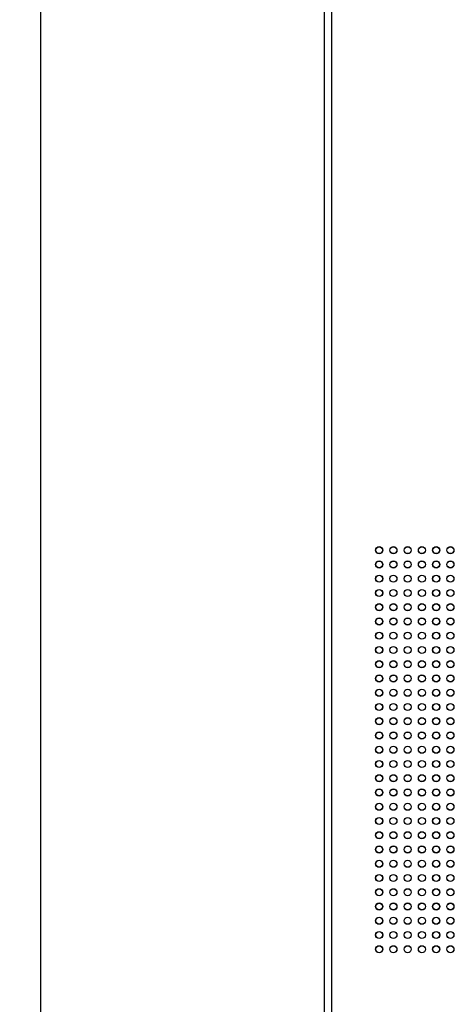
# Model space of a CAD drawing. Header units: millimetres. Extents: x 1141 to 9683, y 1625 to 6203.
# Tile 15 of 118: x 1499 to 1621, y 2592 to 2869. Entities that reach past the tile are written whole.
import ezdxf

# ---------------------------------------------------------------- set-up
doc = ezdxf.new("R2010")
doc.units = ezdxf.units.MM
doc.header["$LTSCALE"] = 25

msp = doc.modelspace()

# ---------------------------------------------------------------- linework, layer by layer
at = {"color": 7, "linetype": 'Continuous', "lineweight": 25}
for p, q in [((1504.58, 3136.67), (1504.58, 1774.67)), ((1584.22, 2163.67), (1584.22, 3033.67)), ((1586.22, 3033.67), (1586.22, 2163.67))]:
    msp.add_line(p, q, dxfattribs=at)
for centre, radius in [((1599.58, 2719.68), 1), ((1599.58, 2719.68), 0.962), ((1603.58, 2719.68), 1), ((1603.58, 2719.68), 0.962), ((1607.58, 2719.68), 1), ((1607.58, 2719.68), 0.962), ((1611.58, 2719.68), 1), ((1611.58, 2719.68), 0.962), ((1615.58, 2719.68), 1), ((1615.58, 2719.68), 0.962), ((1619.58, 2719.68), 1), ((1619.58, 2719.68), 0.962), ((1599.58, 2715.68), 1), ((1599.58, 2715.68), 0.962), ((1603.58, 2715.68), 1), ((1603.58, 2715.68), 0.962), ((1607.58, 2715.68), 1), ((1607.58, 2715.68), 0.962), ((1611.58, 2715.68), 1), ((1611.58, 2715.68), 0.962), ((1615.58, 2715.68), 1), ((1615.58, 2715.68), 0.962), ((1619.58, 2715.68), 1), ((1619.58, 2715.68), 0.962), ((1599.58, 2711.68), 1), ((1599.58, 2711.68), 0.962), ((1603.58, 2711.68), 1), ((1603.58, 2711.68), 0.962), ((1607.58, 2711.68), 1), ((1607.58, 2711.68), 0.962), ((1611.58, 2711.68), 1), ((1611.58, 2711.68), 0.962), ((1615.58, 2711.68), 1), ((1615.58, 2711.68), 0.962), ((1619.58, 2711.68), 1), ((1619.58, 2711.68), 0.962), ((1599.58, 2707.68), 1), ((1599.58, 2707.68), 0.962), ((1603.58, 2707.68), 1), ((1603.58, 2707.68), 0.962), ((1607.58, 2707.68), 1), ((1607.58, 2707.68), 0.962), ((1611.58, 2707.68), 1), ((1611.58, 2707.68), 0.962), ((1615.58, 2707.68), 1), ((1615.58, 2707.68), 0.962), ((1619.58, 2707.68), 1), ((1619.58, 2707.68), 0.962), ((1599.58, 2703.68), 1), ((1599.58, 2703.68), 0.962), ((1603.58, 2703.68), 1), ((1603.58, 2703.68), 0.962), ((1607.58, 2703.68), 1), ((1607.58, 2703.68), 0.962), ((1611.58, 2703.68), 1), ((1611.58, 2703.68), 0.962), ((1615.58, 2703.68), 1), ((1615.58, 2703.68), 0.962), ((1619.58, 2703.68), 1), ((1619.58, 2703.68), 0.962), ((1599.58, 2699.68), 1), ((1599.58, 2699.68), 0.962), ((1603.58, 2699.68), 1), ((1603.58, 2699.68), 0.962), ((1607.58, 2699.68), 1), ((1607.58, 2699.68), 0.962), ((1611.58, 2699.68), 1), ((1611.58, 2699.68), 0.962), ((1615.58, 2699.68), 1), ((1615.58, 2699.68), 0.962), ((1619.58, 2699.68), 1), ((1619.58, 2699.68), 0.962), ((1599.58, 2695.68), 1), ((1599.58, 2695.68), 0.962), ((1603.58, 2695.68), 1), ((1603.58, 2695.68), 0.962), ((1607.58, 2695.68), 1), ((1607.58, 2695.68), 0.962), ((1611.58, 2695.68), 1), ((1611.58, 2695.68), 0.962), ((1615.58, 2695.68), 1), ((1615.58, 2695.68), 0.962), ((1619.58, 2695.68), 1), ((1619.58, 2695.68), 0.962), ((1599.58, 2691.68), 1), ((1599.58, 2691.68), 0.962), ((1603.58, 2691.68), 1), ((1603.58, 2691.68), 0.962), ((1607.58, 2691.68), 1), ((1607.58, 2691.68), 0.962), ((1611.58, 2691.68), 1), ((1611.58, 2691.68), 0.962), ((1615.58, 2691.68), 1), ((1615.58, 2691.68), 0.962), ((1619.58, 2691.68), 1), ((1619.58, 2691.68), 0.962), ((1599.58, 2687.68), 1), ((1599.58, 2687.68), 0.962), ((1603.58, 2687.68), 1), ((1603.58, 2687.68), 0.962), ((1607.58, 2687.68), 1), ((1607.58, 2687.68), 0.962), ((1611.58, 2687.68), 1), ((1611.58, 2687.68), 0.962), ((1615.58, 2687.68), 1), ((1615.58, 2687.68), 0.962), ((1619.58, 2687.68), 1), ((1619.58, 2687.68), 0.962), ((1599.58, 2683.68), 1), ((1599.58, 2683.68), 0.962), ((1603.58, 2683.68), 1), ((1603.58, 2683.68), 0.962), ((1607.58, 2683.68), 1), ((1607.58, 2683.68), 0.962), ((1611.58, 2683.68), 1), ((1611.58, 2683.68), 0.962), ((1615.58, 2683.68), 1), ((1615.58, 2683.68), 0.962), ((1619.58, 2683.68), 1), ((1619.58, 2683.68), 0.962), ((1599.58, 2679.68), 1), ((1599.58, 2679.68), 0.962), ((1603.58, 2679.68), 1), ((1603.58, 2679.68), 0.962), ((1607.58, 2679.68), 1), ((1607.58, 2679.68), 0.962), ((1611.58, 2679.68), 1), ((1611.58, 2679.68), 0.962), ((1615.58, 2679.68), 1), ((1615.58, 2679.68), 0.962), ((1619.58, 2679.68), 1), ((1619.58, 2679.68), 0.962), ((1599.58, 2675.68), 1), ((1599.58, 2675.68), 0.962), ((1603.58, 2675.68), 1), ((1603.58, 2675.68), 0.962), ((1607.58, 2675.68), 1), ((1607.58, 2675.68), 0.962), ((1611.58, 2675.68), 1), ((1611.58, 2675.68), 0.962), ((1615.58, 2675.68), 1), ((1615.58, 2675.68), 0.962), ((1619.58, 2675.68), 1), ((1619.58, 2675.68), 0.962), ((1599.58, 2671.68), 1), ((1599.58, 2671.68), 0.962), ((1603.58, 2671.68), 1), ((1603.58, 2671.68), 0.962), ((1607.58, 2671.68), 1), ((1607.58, 2671.68), 0.962), ((1611.58, 2671.68), 1), ((1611.58, 2671.68), 0.962), ((1615.58, 2671.68), 1), ((1615.58, 2671.68), 0.962), ((1619.58, 2671.68), 1), ((1619.58, 2671.68), 0.962), ((1599.58, 2667.68), 1), ((1599.58, 2667.68), 0.962), ((1603.58, 2667.68), 1), ((1603.58, 2667.68), 0.962), ((1607.58, 2667.68), 1), ((1607.58, 2667.68), 0.962), ((1611.58, 2667.68), 1), ((1611.58, 2667.68), 0.962), ((1615.58, 2667.68), 1), ((1615.58, 2667.68), 0.962), ((1619.58, 2667.68), 1), ((1619.58, 2667.68), 0.962), ((1599.58, 2663.68), 1), ((1599.58, 2663.68), 0.962), ((1603.58, 2663.68), 1), ((1603.58, 2663.68), 0.962), ((1607.58, 2663.68), 1), ((1607.58, 2663.68), 0.962), ((1611.58, 2663.68), 1), ((1611.58, 2663.68), 0.962), ((1615.58, 2663.68), 1), ((1615.58, 2663.68), 0.962), ((1619.58, 2663.68), 1), ((1619.58, 2663.68), 0.962), ((1599.58, 2659.68), 1), ((1599.58, 2659.68), 0.962), ((1603.58, 2659.68), 1), ((1603.58, 2659.68), 0.962), ((1607.58, 2659.68), 1), ((1607.58, 2659.68), 0.962), ((1611.58, 2659.68), 1), ((1611.58, 2659.68), 0.962), ((1615.58, 2659.68), 1), ((1615.58, 2659.68), 0.962), ((1619.58, 2659.68), 1), ((1619.58, 2659.68), 0.962), ((1599.58, 2655.68), 1), ((1599.58, 2655.68), 0.962), ((1603.58, 2655.68), 1), ((1603.58, 2655.68), 0.962), ((1607.58, 2655.68), 1), ((1607.58, 2655.68), 0.962), ((1611.58, 2655.68), 1), ((1611.58, 2655.68), 0.962), ((1615.58, 2655.68), 1), ((1615.58, 2655.68), 0.962), ((1619.58, 2655.68), 1), ((1619.58, 2655.68), 0.962), ((1599.58, 2651.68), 1), ((1599.58, 2651.68), 0.962), ((1603.58, 2651.68), 1), ((1603.58, 2651.68), 0.962), ((1607.58, 2651.68), 1), ((1607.58, 2651.68), 0.962), ((1611.58, 2651.68), 1), ((1611.58, 2651.68), 0.962), ((1615.58, 2651.68), 1), ((1615.58, 2651.68), 0.962), ((1619.58, 2651.68), 1), ((1619.58, 2651.68), 0.962), ((1599.58, 2647.68), 1), ((1599.58, 2647.68), 0.962), ((1603.58, 2647.68), 1), ((1603.58, 2647.68), 0.962), ((1607.58, 2647.68), 1), ((1607.58, 2647.68), 0.962), ((1611.58, 2647.68), 1), ((1611.58, 2647.68), 0.962), ((1615.58, 2647.68), 1), ((1615.58, 2647.68), 0.962), ((1619.58, 2647.68), 1), ((1619.58, 2647.68), 0.962), ((1599.58, 2643.68), 1), ((1599.58, 2643.68), 0.962), ((1603.58, 2643.68), 1), ((1603.58, 2643.68), 0.962), ((1607.58, 2643.68), 1), ((1607.58, 2643.68), 0.962), ((1611.58, 2643.68), 1), ((1611.58, 2643.68), 0.962), ((1615.58, 2643.68), 1), ((1615.58, 2643.68), 0.962), ((1619.58, 2643.68), 1), ((1619.58, 2643.68), 0.962), ((1599.58, 2639.68), 1), ((1599.58, 2639.68), 0.962), ((1603.58, 2639.68), 1), ((1603.58, 2639.68), 0.962), ((1607.58, 2639.68), 1), ((1607.58, 2639.68), 0.962), ((1611.58, 2639.68), 1), ((1611.58, 2639.68), 0.962), ((1615.58, 2639.68), 1), ((1615.58, 2639.68), 0.962), ((1619.58, 2639.68), 1), ((1619.58, 2639.68), 0.962), ((1599.58, 2635.68), 1), ((1599.58, 2635.68), 0.962), ((1603.58, 2635.68), 1), ((1603.58, 2635.68), 0.962), ((1607.58, 2635.68), 1), ((1607.58, 2635.68), 0.962), ((1611.58, 2635.68), 1), ((1611.58, 2635.68), 0.962), ((1615.58, 2635.68), 1), ((1615.58, 2635.68), 0.962), ((1619.58, 2635.68), 1), ((1619.58, 2635.68), 0.962), ((1599.58, 2631.68), 1), ((1599.58, 2631.68), 0.962), ((1603.58, 2631.68), 1), ((1603.58, 2631.68), 0.962), ((1607.58, 2631.68), 1), ((1607.58, 2631.68), 0.962), ((1611.58, 2631.68), 1), ((1611.58, 2631.68), 0.962), ((1615.58, 2631.68), 1), ((1615.58, 2631.68), 0.962), ((1619.58, 2631.68), 1), ((1619.58, 2631.68), 0.962), ((1599.58, 2627.68), 1), ((1599.58, 2627.68), 0.962), ((1603.58, 2627.68), 1), ((1603.58, 2627.68), 0.962), ((1607.58, 2627.68), 1), ((1607.58, 2627.68), 0.962), ((1611.58, 2627.68), 1), ((1611.58, 2627.68), 0.962), ((1615.58, 2627.68), 1), ((1615.58, 2627.68), 0.962), ((1619.58, 2627.68), 1), ((1619.58, 2627.68), 0.962), ((1599.58, 2623.68), 1), ((1599.58, 2623.68), 0.962), ((1603.58, 2623.68), 1), ((1603.58, 2623.68), 0.962), ((1607.58, 2623.68), 1), ((1607.58, 2623.68), 0.962), ((1611.58, 2623.68), 1), ((1611.58, 2623.68), 0.962), ((1615.58, 2623.68), 1), ((1615.58, 2623.68), 0.962), ((1619.58, 2623.68), 1), ((1619.58, 2623.68), 0.962), ((1599.58, 2619.68), 1), ((1599.58, 2619.68), 0.962), ((1603.58, 2619.68), 1), ((1603.58, 2619.68), 0.962), ((1607.58, 2619.68), 1), ((1607.58, 2619.68), 0.962), ((1611.58, 2619.68), 1), ((1611.58, 2619.68), 0.962), ((1615.58, 2619.68), 1), ((1615.58, 2619.68), 0.962), ((1619.58, 2619.68), 1), ((1619.58, 2619.68), 0.962), ((1599.58, 2615.68), 1), ((1599.58, 2615.68), 0.962), ((1603.58, 2615.68), 1), ((1603.58, 2615.68), 0.962), ((1607.58, 2615.68), 1), ((1607.58, 2615.68), 0.962), ((1611.58, 2615.68), 1), ((1611.58, 2615.68), 0.962), ((1615.58, 2615.68), 1), ((1615.58, 2615.68), 0.962), ((1619.58, 2615.68), 1), ((1619.58, 2615.68), 0.962), ((1599.58, 2611.68), 1), ((1599.58, 2611.68), 0.962), ((1603.58, 2611.68), 1), ((1603.58, 2611.68), 0.962), ((1607.58, 2611.68), 1), ((1607.58, 2611.68), 0.962), ((1611.58, 2611.68), 1), ((1611.58, 2611.68), 0.962), ((1615.58, 2611.68), 1), ((1615.58, 2611.68), 0.962), ((1619.58, 2611.68), 1), ((1619.58, 2611.68), 0.962), ((1599.58, 2607.68), 1), ((1599.58, 2607.68), 0.962), ((1603.58, 2607.68), 1), ((1603.58, 2607.68), 0.962), ((1607.58, 2607.68), 1), ((1607.58, 2607.68), 0.962), ((1611.58, 2607.68), 1), ((1611.58, 2607.68), 0.962), ((1615.58, 2607.68), 1), ((1615.58, 2607.68), 0.962), ((1619.58, 2607.68), 1), ((1619.58, 2607.68), 0.962)]:
    msp.add_circle(centre, radius, dxfattribs=at)
msp.add_open_spline([(1696.47, 2327.83), (1696.5, 2323.79), (1696.56, 2315.86), (1696.36, 2303.62), (1695.97, 2291.45), (1695.37, 2279.32), (1694.52, 2266.08), (1693.35, 2251.72), (1691.82, 2236.23), (1689.97, 2220.29), (1687.8, 2203.92), (1685.29, 2187.17), (1682.58, 2170.79), (1679.69, 2154.79), (1676.65, 2139.21), (1673.36, 2123.49), (1669.84, 2107.68), (1666.09, 2091.83), (1662.27, 2076.59), (1658.42, 2061.95), (1654.55, 2047.94), (1650.48, 2033.8), (1646.22, 2019.63), (1641.8, 2005.52), (1637.47, 1992.27), (1633.1, 1979.37), (1628.71, 1966.88), (1624.34, 1954.88), (1620.21, 1943.92), (1616.35, 1933.98), (1612.77, 1925.02), (1609.49, 1917.01), (1606.53, 1909.93), (1603.41, 1902.65), (1600.15, 1895.22), (1596.76, 1887.67), (1593.74, 1881.11), (1591.1, 1875.51), (1589.25, 1871.66), (1588.1, 1869.28), (1587.44, 1867.91), (1586.6, 1866.2), (1585.46, 1863.89), (1583.96, 1860.89), (1582.15, 1857.29), (1580.11, 1853.31), (1577.96, 1849.19), (1575.12, 1843.83), (1571.58, 1837.33), (1566.98, 1829.17), (1561.86, 1820.46), (1556.05, 1811.04), (1551.11, 1803.49), (1547.37, 1798.04), (1545.16, 1794.9), (1543.33, 1792.35), (1541.86, 1790.35), (1540.55, 1788.59), (1539.18, 1786.77), (1537.46, 1784.54), (1535.35, 1781.85), (1532.79, 1778.7), (1529.84, 1775.2), (1526.48, 1771.38), (1522.9, 1767.55), (1519.32, 1763.95), (1516.05, 1760.87), (1513.21, 1758.37), (1510.78, 1756.35), (1508.56, 1754.61), (1506.37, 1753), (1504.06, 1751.41), (1501.45, 1749.75), (1498.57, 1748.13), (1495.86, 1746.82), (1493.55, 1745.88), (1491.35, 1745.11), (1488.93, 1744.45), (1486.45, 1744.04), (1484.26, 1743.89), (1482.23, 1743.94), (1480.25, 1744.2), (1478.28, 1744.68), (1476.2, 1745.43), (1473.82, 1746.61), (1471.55, 1748.08), (1469.45, 1749.72), (1467.65, 1751.31), (1465.55, 1753.37), (1463.1, 1756.1), (1460.43, 1759.49), (1458.04, 1762.85), (1455.03, 1767.45), (1451.35, 1773.8), (1446.98, 1782.45), (1442.6, 1792.32), (1438.48, 1802.79), (1434.62, 1813.7), (1430.98, 1824.94), (1427.39, 1837.1), (1423.83, 1850.19), (1420.33, 1864.21), (1416.89, 1879.17), (1413.52, 1894.99), (1409.63, 1914.82), (1405.37, 1938.69), (1400.91, 1966.65), (1396.78, 1995.42), (1392.79, 2026.17), (1388.96, 2058.79), (1385.35, 2093.08), (1382.07, 2127.64), (1379.08, 2162.29), (1376.38, 2196.9), (1373.97, 2230.66), (1371.83, 2263.49), (1369.93, 2295.27), (1368.21, 2326.59), (1366.65, 2357.48), (1364.94, 2394.36), (1363.13, 2437.75), (1361.32, 2488.02), (1359.74, 2539.15), (1358.37, 2591.04), (1357.22, 2643.58), (1356.27, 2696.65), (1355.52, 2750.16), (1354.97, 2801.82), (1354.6, 2851.52), (1354.37, 2899.15), (1354.26, 2946.76), (1354.28, 2990.66), (1354.37, 3030.51), (1354.51, 3066.04), (1354.7, 3100.6), (1354.94, 3135.02), (1355.23, 3169.23), (1355.58, 3203.18), (1355.96, 3235.92), (1356.36, 3267.46), (1356.77, 3297.81), (1357.18, 3324.99), (1357.56, 3349.17), (1357.91, 3370.65), (1358.28, 3391.96), (1358.67, 3413.47), (1359.08, 3435.44), (1359.62, 3463.04), (1360.3, 3496.42), (1360.98, 3527.48), (1361.51, 3550.95), (1361.87, 3566.64), (1362.24, 3582.69), (1362.67, 3600.43), (1363.15, 3620.1), (1363.7, 3641.72), (1364.27, 3664.14), (1364.88, 3687.2), (1365.52, 3710.75), (1366.13, 3732.77), (1366.7, 3753.11), (1367.23, 3771.65), (1367.77, 3790.06), (1368.3, 3808.2), (1368.77, 3824.26), (1369.19, 3838.19), (1369.54, 3849.88), (1369.87, 3860.75), (1370.16, 3870.67), (1370.43, 3879.69), (1370.68, 3887.86), (1370.91, 3895.6), (1371.12, 3902.87), (1371.31, 3909.6), (1371.47, 3915.47), (1371.61, 3920.58), (1371.73, 3925.01), (1371.83, 3928.82), (1371.9, 3932.11), (1371.97, 3934.94), (1372.01, 3936.82), (1372.03, 3937.76), (1372.03, 3937.91)], degree=3, knots=[0, 0, 0, 0, 0.005477, 0.0107498, 0.0158337, 0.0207433, 0.0254915, 0.0314852, 0.0372469, 0.0427979, 0.0488727, 0.0547212, 0.0603618, 0.0658097, 0.0710766, 0.0761719, 0.0816835, 0.0869961, 0.0921147, 0.0970427, 0.1017821, 0.1063344, 0.1114602, 0.1163275, 0.1209363, 0.1252866, 0.1299167, 0.1342141, 0.1381801, 0.1418165, 0.1451257, 0.1481104, 0.1507739, 0.1531194, 0.1564078, 0.159334, 0.1619041, 0.1641236, 0.1659975, 0.1665129, 0.1669972, 0.1676484, 0.1685961, 0.1698149, 0.1713147, 0.1730354, 0.174764, 0.1764799, 0.1798126, 0.183094, 0.1871429, 0.1914662, 0.1960308, 0.1978661, 0.1994152, 0.2006861, 0.201686, 0.2024672, 0.2033863, 0.2045122, 0.2059825, 0.2076932, 0.2096691, 0.2118982, 0.2143522, 0.2166671, 0.218809, 0.2205776, 0.2220539, 0.2234298, 0.2247505, 0.2261644, 0.227778, 0.229692, 0.2316189, 0.2329274, 0.2341158, 0.2360129, 0.2378671, 0.2393151, 0.2408283, 0.2423634, 0.2437752, 0.2452473, 0.2468473, 0.2484773, 0.2496784, 0.2506602, 0.2516121, 0.2534181, 0.2550747, 0.2565527, 0.257941, 0.2609257, 0.2642158, 0.2678342, 0.2717995, 0.2754102, 0.2792854, 0.2834325, 0.2878584, 0.2925688, 0.2975693, 0.3028643, 0.3083743, 0.3173169, 0.3265615, 0.3360576, 0.3457574, 0.3569194, 0.3682209, 0.379604, 0.391016, 0.402408, 0.4137351, 0.4243186, 0.4347764, 0.4450794, 0.4552015, 0.4652253, 0.4814371, 0.4979619, 0.5147646, 0.5318095, 0.5490603, 0.5664805, 0.5840327, 0.6016794, 0.6172565, 0.6328515, 0.6484382, 0.6639636, 0.6758856, 0.6874899, 0.6987703, 0.7097217, 0.7211745, 0.7322362, 0.7429048, 0.7531803, 0.7630639, 0.7725582, 0.7797471, 0.7866999, 0.7935607, 0.8005789, 0.8077485, 0.8150581, 0.827618, 0.8404734, 0.8455898, 0.8507368, 0.8559641, 0.8614498, 0.8683157, 0.8755179, 0.8830246, 0.890802, 0.898815, 0.907028, 0.9135068, 0.9200693, 0.9267019, 0.933393, 0.9401351, 0.9449804, 0.949771, 0.954324, 0.9586468, 0.9627539, 0.9666589, 0.9703735, 0.9744802, 0.9783553, 0.9820094, 0.9854476, 0.9886722, 0.9916838, 0.9944817, 0.9970649, 0.9995468, 1, 1, 1, 1], dxfattribs=at)

doc.saveas('drawing.dxf')
